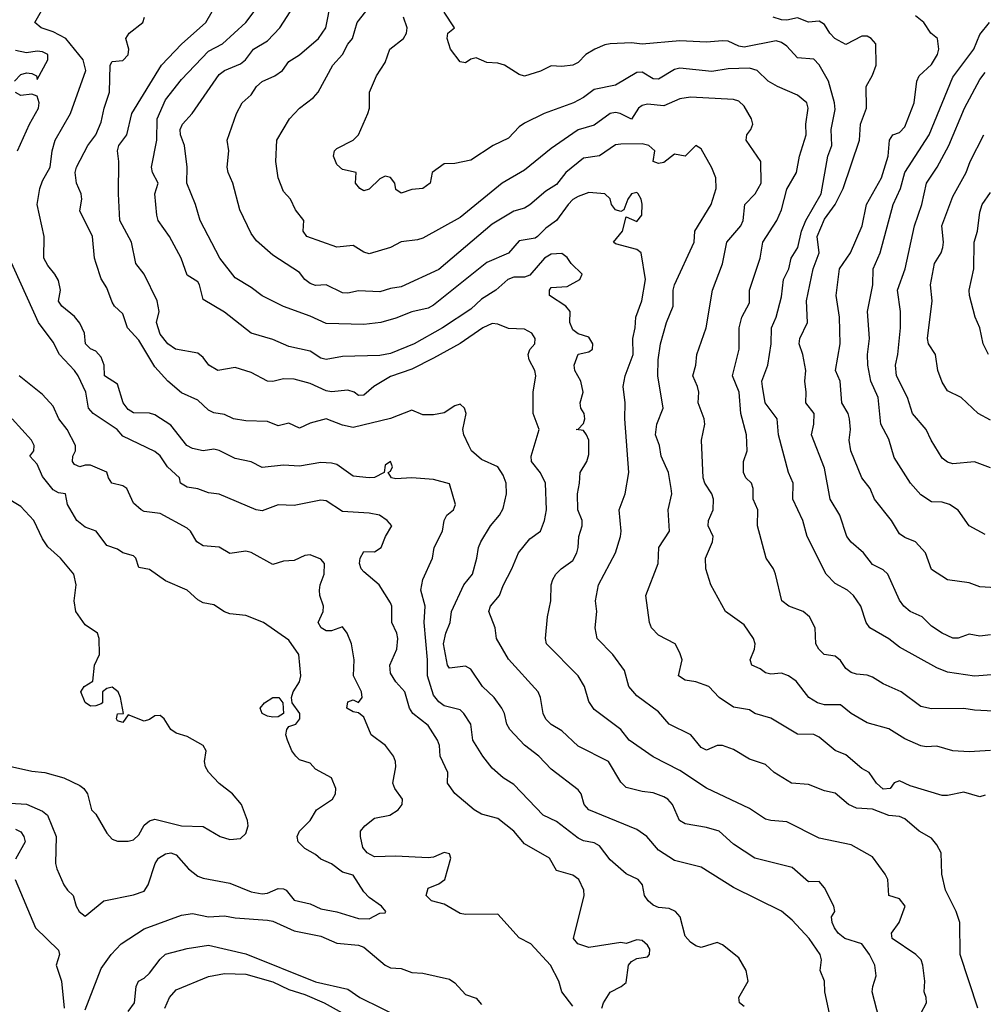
# Model space of a CAD drawing. Header units: metres. Extents: x -46681 to -43747, y -240911 to -237677.
# Tile 172 of 256: x -46090 to -46000, y -239773 to -239681. Entities that reach past the tile are written whole.
import ezdxf

# ---------------------------------------------------------------- set-up
doc = ezdxf.new("R2010")
doc.units = ezdxf.units.M
doc.layers.add('CONTOUR_INDEX', color=1, linetype='Continuous')
doc.layers.add('CONTOUR_INTER', color=3, linetype='Continuous')

msp = doc.modelspace()

# ---------------------------------------------------------------- linework, layer by layer
at = {"layer": 'CONTOUR_INDEX'}
for points, elevation in [([(-46009.999, -239774.02), (-46010.624, -239771.52), (-46010.588, -239771.02), (-46010.26, -239770.02), (-46010.394, -239769.02), (-46010.888, -239768.02), (-46011.595, -239767.037), (-46013.196, -239766.52), (-46013.796, -239766.02), (-46014.154, -239765.52), (-46014.386, -239765.02), (-46014.421, -239764.52), (-46014.111, -239764.02), (-46014.23, -239763.52), (-46015.095, -239761.813), (-46015.595, -239761.201), (-46016.595, -239761.249), (-46018.095, -239759.914), (-46021.595, -239759.033), (-46023.595, -239757.734), (-46024.912, -239756.52), (-46026.095, -239756.16), (-46028.095, -239755.833), (-46028.62, -239755.52), (-46029.273, -239754.02), (-46029.704, -239753.52), (-46030.095, -239753.291), (-46031.095, -239752.927), (-46032.095, -239752.821), (-46033.595, -239752.438), (-46034.095, -239751.931), (-46035.242, -239750.02), (-46038.095, -239748.589), (-46039.595, -239747.153), (-46040.595, -239746.554), (-46041.095, -239746.051), (-46041.36, -239745.52), (-46041.587, -239744.02), (-46041.818, -239743.52), (-46044.595, -239740.449), (-46045.719, -239738.52), (-46045.824, -239737.52), (-46046.412, -239736.02), (-46046.269, -239735.52), (-46045.419, -239734.52), (-46045.095, -239733.579), (-46044.265, -239732.02), (-46043.641, -239730.52), (-46042.595, -239729.213), (-46041.594, -239728.52), (-46041.212, -239727.52), (-46041.038, -239726.52), (-46041.144, -239724.02), (-46041.595, -239723.073), (-46042.452, -239722.02), (-46042.469, -239721.52), (-46041.723, -239719.02), (-46042.291, -239717.52), (-46042.271, -239715.52), (-46042.036, -239714.02), (-46042.142, -239713.52), (-46042.659, -239712.52), (-46042.745, -239712.02), (-46042.595, -239711.546), (-46042.14, -239711.02), (-46042.085, -239710.52), (-46042.405, -239710.02), (-46043.095, -239709.653), (-46044.595, -239709.578), (-46045.595, -239709.175), (-46046.095, -239709.118), (-46046.972, -239709.52), (-46049.095, -239710.993), (-46051.595, -239712.35), (-46053.595, -239713.402), (-46055.595, -239714.065), (-46057.146, -239715.02), (-46058.095, -239715.813), (-46058.595, -239715.848), (-46058.999, -239715.52), (-46059.595, -239715.347), (-46061.095, -239715.489), (-46061.595, -239715.397), (-46063.095, -239714.727), (-46064.595, -239714.322), (-46065.595, -239714.305), (-46066.595, -239714.541), (-46067.095, -239714.52), (-46068.595, -239713.69), (-46070.095, -239713.244), (-46071.716, -239713.52), (-46072.563, -239713.02), (-46073.095, -239712.289), (-46073.595, -239711.905), (-46075.674, -239711.52), (-46076.377, -239711.02), (-46077.095, -239710.119), (-46077.447, -239709.02), (-46077.194, -239708.02), (-46077.386, -239707.02), (-46078.594, -239704.52), (-46079.36, -239703.52), (-46079.77, -239701.52), (-46080.862, -239699.52), (-46080.986, -239697.02), (-46080.953, -239694.02), (-46081.084, -239693.02), (-46080.969, -239692.52), (-46080.202, -239691.52), (-46079.74, -239689.52), (-46076.972, -239685.02), (-46075.095, -239683.051), (-46072.851, -239681.02), (-46072.248, -239680.02)], 115), ([(-45998.095, -239745.358), (-46001.095, -239745.229), (-46002.095, -239745.047), (-46005.095, -239745.088), (-46006.095, -239744.881), (-46007.934, -239743.52), (-46009.595, -239742.75), (-46010.595, -239742.139), (-46011.095, -239741.948), (-46012.095, -239741.871), (-46012.595, -239741.71), (-46013.095, -239741.322), (-46013.595, -239740.594), (-46014.095, -239740.173), (-46015.112, -239740.02), (-46015.612, -239739.52), (-46015.894, -239739.02), (-46015.944, -239737.52), (-46016.481, -239736.52), (-46017.089, -239736.02), (-46018.422, -239735.52), (-46019.079, -239735.02), (-46019.655, -239732.52), (-46019.846, -239732.02), (-46020.543, -239731.02), (-46021.345, -239728.02), (-46021.321, -239726.52), (-46021.761, -239725.52), (-46021.751, -239724.52), (-46021.892, -239724.02), (-46022.439, -239723.52), (-46022.657, -239723.02), (-46022.636, -239722.02), (-46022.309, -239721.02), (-46022.363, -239719.52), (-46022.904, -239717.52), (-46023.049, -239715.52), (-46023.665, -239714.02), (-46023.065, -239711.52), (-46023.065, -239709.52), (-46022.806, -239708.52), (-46022.095, -239707.19), (-46022.073, -239706.02), (-46021.095, -239703.037), (-46020.842, -239701.52), (-46019.528, -239699.52), (-46019.108, -239698.52), (-46018.595, -239696.595), (-46017.707, -239695.02), (-46017.426, -239693.52), (-46016.788, -239691.52), (-46016.824, -239690.52), (-46016.604, -239689.02), (-46016.737, -239688.52), (-46017.595, -239687.799), (-46019.46, -239687.02), (-46020.33, -239686.52), (-46021.381, -239685.52), (-46022.095, -239685.292), (-46024.095, -239685.356), (-46025.595, -239685.606), (-46028.595, -239685.287), (-46029.095, -239685.414), (-46030.595, -239686.333), (-46031.095, -239686.279), (-46032.095, -239685.661), (-46032.595, -239685.698), (-46034.595, -239686.876), (-46036.595, -239687.299), (-46037.573, -239688.02), (-46038.523, -239688.52), (-46041.271, -239689.52), (-46043.095, -239690.433), (-46043.595, -239690.77), (-46044.595, -239691.832), (-46046.011, -239692.52), (-46048.095, -239693.891), (-46049.595, -239694.195), (-46050.595, -239694.22), (-46051.714, -239695.02), (-46051.91, -239696.02), (-46052.595, -239696.529), (-46053.595, -239696.632), (-46054.595, -239696.947), (-46055.095, -239696.616), (-46055.206, -239696.02), (-46055.595, -239695.511), (-46056.095, -239695.382), (-46056.595, -239695.616), (-46057.595, -239696.598), (-46058.095, -239696.749), (-46058.474, -239696.52), (-46058.858, -239696.02), (-46058.814, -239695.02), (-46060.095, -239694.753), (-46060.595, -239694.285), (-46060.935, -239693.52), (-46060.813, -239693.02), (-46060.595, -239692.8), (-46059.095, -239692.01), (-46058.595, -239691.526), (-46057.72, -239689.52), (-46057.572, -239689.02), (-46057.548, -239687.52), (-46056.91, -239686.02), (-46056.095, -239684.752), (-46055.657, -239683.52), (-46054.392, -239682.52), (-46054.098, -239682.02), (-46054.04, -239681.52), (-46054.388, -239680.52)], 120), ([(-45999.595, -239722.6), (-46001.095, -239722.027), (-46003.095, -239722.21), (-46003.595, -239722.056), (-46004.095, -239721.682), (-46005.133, -239720.02), (-46005.602, -239719.02), (-46006.887, -239717.52), (-46007.346, -239716.02), (-46008.356, -239714.02), (-46008.46, -239713.02), (-46008.23, -239712.02), (-46007.986, -239709.52), (-46007.998, -239708.02), (-46008.278, -239706.02), (-46007.543, -239704.02), (-46006.687, -239700.02), (-46005.99, -239698.02), (-46005.579, -239696.02), (-46004.567, -239694.52), (-46003.486, -239692.52), (-46002.014, -239689.02), (-46000.595, -239686.359), (-46000.095, -239685.705)], 125), ([(-46091.095, -239753.89), (-46089.595, -239753.979), (-46088.095, -239754.648), (-46087.616, -239755.02), (-46086.796, -239757.02), (-46086.873, -239759.52), (-46086.745, -239760.02), (-46086.095, -239761.52), (-46085.764, -239762.02), (-46085.211, -239762.52), (-46084.942, -239763.52), (-46084.662, -239764.02), (-46084.095, -239764.452), (-46082.346, -239763.02), (-46079.595, -239762.462), (-46078.595, -239762.124), (-46078.216, -239761.52), (-46077.558, -239759.52), (-46077.247, -239759.02), (-46076.595, -239758.64), (-46076.095, -239758.526), (-46075.595, -239758.713), (-46074.446, -239760.02), (-46073.595, -239760.704), (-46073.095, -239760.903), (-46070.595, -239761.371), (-46068.595, -239762.185), (-46067.595, -239762.36), (-46067.095, -239762.282), (-46066.095, -239761.856), (-46065.595, -239761.897), (-46065.33, -239762.02), (-46064.595, -239762.936), (-46063.095, -239763.293), (-46062.095, -239763.752), (-46060.595, -239764.036), (-46058.595, -239764.677), (-46057.595, -239764.692), (-46056.595, -239764.163), (-46056.095, -239764.132), (-46056.037, -239764.02), (-46056.439, -239763.52), (-46057.595, -239762.693), (-46058.095, -239762.16), (-46059.095, -239760.609), (-46060.095, -239760.336), (-46061.095, -239759.572), (-46062.095, -239759.123), (-46062.595, -239758.687), (-46063.595, -239758.119), (-46064.206, -239757.52), (-46064.314, -239757.02), (-46064.108, -239756.52), (-46063.097, -239755.52), (-46062.497, -239754.52), (-46061.003, -239753.52), (-46060.75, -239753.02), (-46060.712, -239752.52), (-46061.11, -239751.52), (-46062.595, -239750.711), (-46063.095, -239750.17), (-46064.095, -239749.842), (-46064.448, -239749.52), (-46064.817, -239749.02), (-46065.227, -239748.02), (-46065.363, -239747.52), (-46065.279, -239747.02), (-46065.095, -239746.729), (-46064.439, -239746.52), (-46064.063, -239746.02), (-46064.076, -239745.52), (-46064.775, -239744.52), (-46064.846, -239744.02), (-46064.694, -239743.52), (-46064.095, -239742.579), (-46063.977, -239742.02), (-46064.144, -239740.02), (-46065.095, -239738.677), (-46067.449, -239737.02), (-46069.095, -239736.388), (-46070.595, -239736.223), (-46071.095, -239736.04), (-46072.095, -239735.371), (-46073.095, -239735.188), (-46073.595, -239734.915), (-46074.595, -239734.008), (-46076.595, -239733.153), (-46078.095, -239732.084), (-46079.095, -239731.907), (-46079.387, -239731.02), (-46079.595, -239730.798), (-46080.595, -239730.522), (-46081.095, -239730.192), (-46082.095, -239729.84), (-46083.068, -239728.52), (-46084.095, -239728.14), (-46084.89, -239727.52), (-46085.748, -239726.02), (-46085.937, -239725.02), (-46086.595, -239724.917), (-46087.095, -239724.656), (-46088.095, -239723.418), (-46088.595, -239722.263), (-46089.262, -239721.52), (-46088.906, -239721.02), (-46088.864, -239720.52), (-46089.123, -239720.02), (-46090.916, -239718.02)], 110), ([(-46066.597, -239744.02), (-46066.038, -239744.02), (-46065.645, -239744.52), (-46065.595, -239745.538), (-46066.095, -239745.831), (-46066.595, -239745.883), (-46067.095, -239745.775), (-46067.566, -239745.52), (-46067.757, -239745.02), (-46067.362, -239744.52), (-46066.597, -239744.02)], 110)]:
    msp.add_lwpolyline(points, dxfattribs=dict(at, elevation=elevation))
at = {"layer": 'CONTOUR_INTER'}
for points, elevation in [([(-46006.085, -239773.52), (-46005.576, -239772.52), (-46005.584, -239772.02), (-46005.769, -239771.52), (-46005.713, -239770.52), (-46005.895, -239769.02), (-46006.067, -239768.52), (-46006.553, -239768.02), (-46008.771, -239766.52), (-46008.835, -239766.02), (-46008.103, -239765.02), (-46007.566, -239763.52), (-46008.095, -239762.821), (-46009.095, -239762.527), (-46009.183, -239761.02), (-46009.417, -239760.52), (-46010.595, -239758.916), (-46012.595, -239757.781), (-46015.595, -239757.15), (-46018.595, -239755.638), (-46020.095, -239755.524), (-46020.595, -239755.376), (-46022.095, -239754.406), (-46026.095, -239752.488), (-46028.595, -239750.844), (-46031.095, -239749.566), (-46033.327, -239748.02), (-46034.104, -239747.02), (-46036.595, -239745.155), (-46037.095, -239744.399), (-46037.479, -239743.02), (-46038.085, -239742.02), (-46041.037, -239739.02), (-46041.14, -239738.52), (-46040.938, -239736.52), (-46040.633, -239735.02), (-46040.588, -239733.52), (-46040.435, -239733.02), (-46040.168, -239732.52), (-46039.667, -239732.02), (-46038.595, -239731.262), (-46038.195, -239730.52), (-46038.075, -239730.02), (-46038.028, -239729.02), (-46037.723, -239728.02), (-46037.703, -239727.52), (-46038.124, -239726.52), (-46038.151, -239725.02), (-46037.944, -239724.02), (-46037.906, -239723.02), (-46037.265, -239722.02), (-46037.095, -239721.35), (-46037.072, -239720.02), (-46037.29, -239719.52), (-46037.595, -239719.102), (-46038.278, -239719.02), (-46038.095, -239718.984), (-46037.595, -239718.446), (-46037.459, -239718.02), (-46037.509, -239717.52), (-46037.842, -239717.02), (-46037.883, -239716.52), (-46037.615, -239715.52), (-46037.84, -239714.52), (-46038.379, -239713.52), (-46038.44, -239713.02), (-46038.095, -239711.997), (-46037.095, -239711.779), (-46036.753, -239711.52), (-46036.707, -239711.02), (-46037.095, -239710.405), (-46038.095, -239710.082), (-46038.595, -239709.714), (-46038.859, -239709.02), (-46038.843, -239708.02), (-46039.248, -239707.52), (-46040.768, -239706.52), (-46040.753, -239706.02), (-46040.595, -239705.762), (-46039.095, -239705.672), (-46037.926, -239705.02), (-46037.712, -239704.52), (-46038.742, -239703.52), (-46039.095, -239702.96), (-46039.595, -239702.584), (-46040.595, -239702.65), (-46041.227, -239703.02), (-46042.595, -239704.623), (-46043.095, -239704.799), (-46044.095, -239704.801), (-46044.655, -239705.02), (-46045.773, -239706.02), (-46047.095, -239706.85), (-46048.095, -239707.803), (-46050.751, -239709.52), (-46053.381, -239711.02), (-46055.595, -239711.923), (-46056.595, -239712.127), (-46060.095, -239712.197), (-46061.595, -239712.491), (-46062.095, -239712.372), (-46063.095, -239711.698), (-46065.095, -239711.271), (-46066.595, -239710.623), (-46068.595, -239710.038), (-46071.095, -239708.072), (-46073.095, -239706.893), (-46073.441, -239705.52), (-46073.595, -239705.252), (-46074.595, -239704.629), (-46075.127, -239703.02), (-46076.235, -239701.02), (-46077.284, -239699.52), (-46077.417, -239699.02), (-46077.586, -239697.02), (-46077.284, -239696.02), (-46077.823, -239695.02), (-46077.918, -239694.52), (-46077.417, -239692.02), (-46077.39, -239690.02), (-46076.595, -239688.259), (-46075.095, -239686.351), (-46072.595, -239683.7), (-46071.277, -239683.02), (-46069.095, -239681.038), (-46067.595, -239679.003)], 116), ([(-46000.095, -239753.143), (-46000.595, -239753.29), (-46002.095, -239752.86), (-46003.595, -239753.193), (-46004.095, -239753.167), (-46007.095, -239752.269), (-46008.095, -239751.811), (-46008.595, -239752.013), (-46008.942, -239752.52), (-46009.595, -239752.599), (-46010.237, -239752.02), (-46010.931, -239751.02), (-46011.595, -239750.671), (-46013.095, -239749.391), (-46014.095, -239748.981), (-46015.595, -239747.735), (-46016.095, -239747.496), (-46017.595, -239747.448), (-46020.095, -239745.961), (-46021.591, -239745.52), (-46022.095, -239745.171), (-46023.595, -239744.949), (-46024.927, -239744.02), (-46025.872, -239743.02), (-46027.095, -239742.562), (-46028.095, -239742.409), (-46028.717, -239742.02), (-46028.373, -239740.52), (-46028.595, -239739.856), (-46029.034, -239739.02), (-46030.595, -239738.215), (-46031.23, -239737.52), (-46031.43, -239737.02), (-46031.77, -239734.52), (-46030.611, -239731.52), (-46030.546, -239730.02), (-46029.549, -239728.52), (-46029.688, -239726.52), (-46029.343, -239725.02), (-46029.386, -239724.52), (-46029.663, -239723.02), (-46030.336, -239721.52), (-46030.494, -239720.52), (-46030.863, -239719.52), (-46030.734, -239718.52), (-46030.161, -239717.02), (-46030.659, -239714.02), (-46030.606, -239712.52), (-46030.385, -239711.02), (-46029.839, -239709.02), (-46029.217, -239707.52), (-46029.218, -239706.02), (-46029.081, -239705.52), (-46027.247, -239701.52), (-46027.194, -239700.52), (-46025.672, -239698.02), (-46025.2, -239696.52), (-46025.218, -239695.52), (-46025.595, -239694.583), (-46026.595, -239692.834), (-46027.095, -239692.517), (-46028.095, -239693.495), (-46029.095, -239693.33), (-46030.095, -239694.101), (-46030.595, -239694.198), (-46031.084, -239694.02), (-46030.916, -239693.02), (-46031.471, -239692.52), (-46032.095, -239692.366), (-46034.095, -239692.376), (-46034.595, -239692.451), (-46036.095, -239693.465), (-46037.595, -239693.705), (-46039.245, -239695.02), (-46040.095, -239696.166), (-46041.095, -239696.779), (-46042.595, -239698.051), (-46043.095, -239698.354), (-46044.095, -239698.65), (-46046.095, -239699.869), (-46051.095, -239704.091), (-46054.595, -239705.718), (-46055.595, -239705.858), (-46056.595, -239706.168), (-46058.595, -239706.089), (-46059.595, -239706.29), (-46060.095, -239706.254), (-46061.595, -239705.51), (-46062.595, -239705.564), (-46063.095, -239705.395), (-46063.585, -239705.02), (-46064.095, -239704.36), (-46066.595, -239702.759), (-46068.095, -239701.416), (-46068.595, -239700.738), (-46069.656, -239698.52), (-46070.333, -239696.02), (-46070.761, -239695.02), (-46070.842, -239694.52), (-46070.677, -239693.02), (-46070.855, -239692.02), (-46069.973, -239689.52), (-46069.432, -239688.52), (-46068.595, -239687.784), (-46068.097, -239687.02), (-46067.595, -239686.553), (-46066.39, -239686.02), (-46065.692, -239685.52), (-46065.095, -239684.666), (-46064.095, -239684.048), (-46062.313, -239682.52), (-46061.647, -239681.52), (-46061.137, -239679.02)], 118), ([(-46022.595, -239772.877), (-46023.021, -239772.52), (-46023.082, -239772.02), (-46022.203, -239770.52), (-46022.409, -239769.52), (-46023.095, -239768.321), (-46024.595, -239767.104), (-46025.095, -239766.887), (-46026.595, -239767.367), (-46027.095, -239767.214), (-46027.595, -239766.875), (-46028.095, -239766.316), (-46028.565, -239764.52), (-46029.002, -239764.02), (-46029.595, -239763.743), (-46030.595, -239763.625), (-46031.095, -239763.419), (-46031.558, -239763.02), (-46031.883, -239762.52), (-46032.09, -239761.52), (-46032.467, -239761.02), (-46033.595, -239760.477), (-46035.095, -239759.174), (-46036.095, -239757.891), (-46036.595, -239757.591), (-46037.595, -239757.415), (-46038.095, -239757.164), (-46040.095, -239755.6), (-46041.344, -239755.02), (-46044.095, -239752.156), (-46045.095, -239751.517), (-46046.095, -239750.639), (-46046.983, -239749.52), (-46047.906, -239748.02), (-46048.116, -239746.52), (-46048.752, -239745.52), (-46049.095, -239745.196), (-46050.595, -239744.797), (-46051.095, -239744.436), (-46051.595, -239743.807), (-46052.145, -239742.02), (-46052.157, -239740.52), (-46052.468, -239737.02), (-46052.376, -239735.52), (-46052.772, -239734.02), (-46052.588, -239733.02), (-46051.681, -239731.02), (-46051.518, -239730.02), (-46050.753, -239728.52), (-46050.59, -239727.52), (-46050.336, -239727.02), (-46049.714, -239726.52), (-46049.522, -239726.02), (-46050.095, -239724.1), (-46051.595, -239723.698), (-46053.595, -239723.518), (-46055.095, -239723.621), (-46055.497, -239723.52), (-46055.807, -239723.02), (-46055.595, -239722.921), (-46055.404, -239722.52), (-46055.595, -239722.005), (-46056.095, -239722.348), (-46056.183, -239723.02), (-46057.095, -239723.509), (-46057.595, -239723.534), (-46059.095, -239723.363), (-46060.595, -239722.285), (-46061.095, -239722.169), (-46062.095, -239722.109), (-46064.095, -239722.43), (-46065.595, -239722.352), (-46067.595, -239722.581), (-46068.595, -239722.052), (-46070.095, -239721.713), (-46071.595, -239720.975), (-46072.095, -239720.87), (-46073.095, -239721.012), (-46074.095, -239720.797), (-46074.601, -239720.52), (-46076.095, -239718.616), (-46077.595, -239717.662), (-46078.095, -239717.492), (-46079.595, -239717.457), (-46080.095, -239717.165), (-46080.567, -239716.52), (-46081.095, -239714.797), (-46082.286, -239714.02), (-46082.345, -239713.02), (-46082.595, -239712.257), (-46083.095, -239711.711), (-46083.595, -239711.485), (-46084.071, -239711.02), (-46084.152, -239710.02), (-46084.595, -239709.106), (-46085.095, -239708.464), (-46086.296, -239707.52), (-46086.595, -239707.05), (-46086.421, -239706.02), (-46086.595, -239705.124), (-46086.929, -239704.52), (-46087.595, -239703.726), (-46087.954, -239703.02), (-46087.931, -239701.02), (-46088.572, -239698.02), (-46088.321, -239696.52), (-46088.095, -239695.814), (-46087.363, -239694.52), (-46087.187, -239693.02), (-46086.902, -239692.02), (-46085.474, -239689.52), (-46084.029, -239685.52), (-46084.289, -239684.52), (-46085.914, -239682.52), (-46087.095, -239681.896), (-46088.21, -239681.52), (-46088.794, -239681.02), (-46087.936, -239679.52)], 113), ([(-46000.775, -239773.02), (-46002.433, -239768.02), (-46002.45, -239765.02), (-46002.788, -239764.02), (-46003.8, -239762.02), (-46004.139, -239760.52), (-46004.208, -239758.52), (-46004.595, -239757.775), (-46005.095, -239757.166), (-46006.26, -239756.52), (-46007.595, -239755.368), (-46008.095, -239755.137), (-46009.095, -239755.046), (-46010.595, -239754.461), (-46012.095, -239754.367), (-46012.85, -239754.02), (-46014.095, -239752.955), (-46015.095, -239752.731), (-46016.595, -239752.156), (-46018.181, -239752.02), (-46019.777, -239751.02), (-46020.595, -239750.303), (-46022.095, -239749.788), (-46023.595, -239748.887), (-46024.595, -239748.519), (-46025.095, -239748.527), (-46026.095, -239748.948), (-46026.595, -239748.692), (-46027.579, -239747.52), (-46029.576, -239746.52), (-46030.595, -239745.363), (-46032.595, -239743.865), (-46033.337, -239743.02), (-46033.762, -239741.52), (-46034.848, -239740.02), (-46036.298, -239738.52), (-46036.497, -239737.52), (-46036.337, -239736.02), (-46036.47, -239735.02), (-46036.175, -239733.52), (-46034.601, -239730.52), (-46034.12, -239729.02), (-46034.067, -239728.52), (-46034.266, -239726.52), (-46033.71, -239725.02), (-46033.347, -239723.02), (-46033.72, -239718.02), (-46033.679, -239716.52), (-46033.885, -239715.02), (-46033.703, -239714.02), (-46032.942, -239712.02), (-46032.99, -239710.52), (-46032.751, -239709.52), (-46032.709, -239708.52), (-46032.15, -239707.02), (-46031.807, -239705.02), (-46032.208, -239702.52), (-46032.595, -239702.206), (-46034.595, -239701.699), (-46034.79, -239701.52), (-46033.948, -239700.52), (-46033.595, -239699.178), (-46032.595, -239699.595), (-46032.142, -239699.02), (-46032.095, -239697.979), (-46032.194, -239697.52), (-46032.481, -239697.02), (-46032.595, -239696.914), (-46033.112, -239697.02), (-46033.444, -239697.52), (-46033.81, -239698.52), (-46034.095, -239698.679), (-46034.595, -239698.503), (-46034.981, -239698.02), (-46035.095, -239697.48), (-46035.592, -239697.02), (-46037.095, -239696.911), (-46038.095, -239697.27), (-46038.595, -239697.56), (-46039.008, -239698.02), (-46040.103, -239699.52), (-46041.095, -239700.22), (-46041.88, -239701.02), (-46042.095, -239701.157), (-46043.595, -239701.404), (-46044.595, -239702.572), (-46046.595, -239703.425), (-46051.595, -239707.425), (-46052.095, -239707.694), (-46053.595, -239708.039), (-46055.095, -239708.636), (-46056.499, -239709.02), (-46058.095, -239709.232), (-46061.595, -239709.133), (-46063.095, -239708.43), (-46065.595, -239707.548), (-46067.595, -239706.531), (-46068.595, -239705.76), (-46070.095, -239704.853), (-46071.521, -239703.02), (-46073.359, -239699.52), (-46073.8, -239698.02), (-46074.6, -239696.02), (-46074.584, -239694.52), (-46074.817, -239692.52), (-46075.204, -239691.52), (-46075.244, -239691.02), (-46075.03, -239690.52), (-46074.109, -239689.52), (-46071.595, -239685.891), (-46071.095, -239685.513), (-46069.595, -239684.901), (-46069.13, -239684.52), (-46068.382, -239683.52), (-46067.095, -239682.742), (-46065.927, -239681.52), (-46064.634, -239679.52)], 117), ([(-45999.595, -239748.993), (-46001.595, -239749.09), (-46003.095, -239749.016), (-46004.595, -239748.592), (-46005.595, -239748.649), (-46006.095, -239748.554), (-46007.595, -239747.89), (-46009.095, -239746.96), (-46011.095, -239746.398), (-46012.588, -239745.52), (-46013.595, -239744.707), (-46015.095, -239744.726), (-46015.737, -239744.52), (-46016.535, -239744.02), (-46017.727, -239742.52), (-46018.446, -239742.02), (-46019.095, -239741.77), (-46020.095, -239741.857), (-46020.595, -239741.738), (-46021.095, -239741.359), (-46021.882, -239741.02), (-46022.039, -239740.52), (-46021.608, -239739.52), (-46021.566, -239739.02), (-46021.715, -239738.52), (-46022.595, -239737.258), (-46024.313, -239736.02), (-46025.692, -239733.52), (-46026.169, -239732.02), (-46026.199, -239731.02), (-46025.529, -239729.52), (-46025.492, -239729.02), (-46025.961, -239728.02), (-46025.929, -239727.52), (-46025.488, -239726.52), (-46025.453, -239725.52), (-46025.602, -239725.02), (-46026.272, -239724.02), (-46026.414, -239723.52), (-46026.566, -239720.02), (-46026.25, -239718.52), (-46026.307, -239718.02), (-46026.894, -239716.52), (-46026.826, -239715.52), (-46026.938, -239715.02), (-46027.367, -239714.02), (-46027.093, -239713.02), (-46026.997, -239712.02), (-46026.148, -239709.52), (-46025.55, -239706.02), (-46024.595, -239703.567), (-46024.203, -239701.52), (-46022.907, -239700.02), (-46022.681, -239699.52), (-46022.52, -239698.02), (-46021.563, -239697.02), (-46020.985, -239696.02), (-46021.032, -239694.02), (-46022.4, -239692.02), (-46022.335, -239691.52), (-46021.957, -239691.02), (-46021.771, -239690.52), (-46021.896, -239690.02), (-46022.595, -239688.853), (-46023.095, -239688.376), (-46023.595, -239688.212), (-46027.595, -239688.004), (-46028.595, -239688.169), (-46030.095, -239688.812), (-46031.595, -239688.647), (-46032.095, -239688.79), (-46032.448, -239689.02), (-46033.095, -239690.061), (-46034.166, -239689.52), (-46034.595, -239689.42), (-46035.095, -239689.538), (-46036.595, -239690.608), (-46038.095, -239691.063), (-46038.595, -239691.401), (-46040.595, -239692.803), (-46043.095, -239694.804), (-46045.183, -239696.02), (-46049.095, -239699.221), (-46052.595, -239701.169), (-46053.095, -239701.32), (-46054.595, -239701.492), (-46055.595, -239702.045), (-46057.595, -239702.618), (-46058.095, -239702.473), (-46059.095, -239701.854), (-46060.595, -239701.995), (-46063.412, -239701.02), (-46063.755, -239700.52), (-46063.7, -239699.52), (-46064.466, -239698.52), (-46064.931, -239697.52), (-46065.595, -239696.819), (-46066.095, -239695.54), (-46066.301, -239694.02), (-46066.222, -239692.02), (-46065.03, -239690.02), (-46064.095, -239689.02), (-46062.788, -239688.02), (-46062.342, -239687.52), (-46060.972, -239685.02), (-46060.093, -239684.02), (-46059.595, -239683.067), (-46059.159, -239682.52), (-46058.707, -239681.02), (-46057.901, -239680.02)], 119), ([(-45997.095, -239741.744), (-46001.095, -239742.03), (-46003.595, -239741.682), (-46004.595, -239741.277), (-46008.095, -239739.338), (-46009.095, -239738.552), (-46010.85, -239737.52), (-46011.211, -239737.02), (-46011.69, -239735.52), (-46012.37, -239734.52), (-46012.93, -239734.02), (-46014.095, -239733.406), (-46014.92, -239732.52), (-46016.699, -239729.02), (-46017.114, -239727.52), (-46018.032, -239725.52), (-46018.026, -239724.02), (-46018.447, -239723.02), (-46019.369, -239719.52), (-46019.498, -239718.02), (-46020.618, -239716.52), (-46020.883, -239715.02), (-46020.925, -239714.52), (-46020.384, -239713.02), (-46020.075, -239711.02), (-46020.048, -239709.52), (-46019.587, -239708.52), (-46019.095, -239706.635), (-46018.924, -239705.02), (-46018.425, -239704.02), (-46018.186, -239703.02), (-46017.581, -239702.02), (-46017.242, -239700.52), (-46016.834, -239699.52), (-46015.392, -239697.02), (-46014.766, -239693.52), (-46014.406, -239692.52), (-46014.472, -239691.02), (-46014.095, -239689.15), (-46014.147, -239688.52), (-46014.715, -239686.52), (-46015.595, -239684.981), (-46016.095, -239684.469), (-46017.595, -239684.343), (-46018.595, -239683.252), (-46019.095, -239682.889), (-46019.595, -239682.748), (-46022.595, -239683.328), (-46023.095, -239683.25), (-46024.095, -239682.785), (-46024.595, -239682.756), (-46026.095, -239682.857), (-46028.595, -239682.728), (-46032.095, -239683.061), (-46033.095, -239682.919), (-46035.095, -239683.033), (-46035.595, -239683.109), (-46036.532, -239683.52), (-46037.361, -239684.02), (-46038.095, -239684.774), (-46038.573, -239685.02), (-46039.595, -239685.149), (-46040.595, -239685.08), (-46041.595, -239685.566), (-46043.095, -239686.056), (-46043.595, -239685.88), (-46044.958, -239685.02), (-46045.595, -239684.835), (-46046.595, -239684.775), (-46047.595, -239684.318), (-46048.095, -239684.456), (-46048.595, -239684.782), (-46049.095, -239684.7), (-46050.001, -239683.52), (-46050.324, -239682.52), (-46050.237, -239682.02), (-46049.64, -239681.52), (-46050.595, -239680.055)], 121), ([(-46014.63, -239773.52), (-46015.041, -239771.52), (-46015.101, -239770.52), (-46015.484, -239769.52), (-46015.354, -239768.52), (-46015.495, -239768.02), (-46016.532, -239766.52), (-46018.095, -239764.827), (-46019.095, -239763.978), (-46023.595, -239761.769), (-46026.595, -239759.88), (-46029.095, -239759.247), (-46030.595, -239758.292), (-46031.683, -239757.02), (-46032.595, -239756.367), (-46037.071, -239754.52), (-46037.513, -239754.02), (-46037.809, -239753.02), (-46038.095, -239752.646), (-46040.595, -239750.712), (-46041.75, -239749.52), (-46043.095, -239748.481), (-46044.461, -239747.02), (-46044.748, -239746.52), (-46044.955, -239745.52), (-46045.223, -239745.02), (-46045.911, -239744.02), (-46047.004, -239743.02), (-46048.095, -239741.405), (-46048.595, -239741.117), (-46050.095, -239741.281), (-46050.292, -239741.02), (-46050.641, -239739.02), (-46050.442, -239738.02), (-46050.023, -239737.02), (-46049.899, -239736.02), (-46048.755, -239733.52), (-46047.951, -239732.52), (-46047.533, -239731.02), (-46047.398, -239730.02), (-46047.183, -239729.52), (-46046.279, -239728.02), (-46045.433, -239727.02), (-46045.095, -239726.391), (-46044.76, -239725.02), (-46044.81, -239724.02), (-46045.095, -239723.292), (-46045.589, -239722.52), (-46047.095, -239721.825), (-46048.027, -239721.02), (-46048.297, -239720.52), (-46048.764, -239719.52), (-46048.839, -239719.02), (-46048.539, -239717.52), (-46048.692, -239717.02), (-46049.095, -239716.658), (-46049.595, -239716.804), (-46050.595, -239717.454), (-46051.595, -239717.643), (-46052.595, -239717.665), (-46053.595, -239717.22), (-46055.595, -239717.987), (-46059.095, -239718.848), (-46060.095, -239718.619), (-46061.595, -239718.016), (-46063.095, -239718.419), (-46064.095, -239718.883), (-46065.095, -239718.415), (-46066.095, -239718.681), (-46067.095, -239718.275), (-46069.095, -239718.209), (-46070.264, -239718.02), (-46071.095, -239717.609), (-46072.095, -239717.453), (-46072.595, -239717.219), (-46073.595, -239716.292), (-46075.095, -239715.605), (-46076.392, -239714.52), (-46077.595, -239713.182), (-46079.095, -239710.692), (-46080.165, -239709.52), (-46080.595, -239708.219), (-46081.358, -239707.52), (-46081.595, -239707.138), (-46082.095, -239705.805), (-46082.595, -239704.947), (-46083.08, -239703.52), (-46083.226, -239703.02), (-46083.405, -239701.02), (-46084.595, -239698.622), (-46084.428, -239697.52), (-46084.469, -239697.02), (-46084.921, -239696.02), (-46085.041, -239695.02), (-46084.924, -239694.52), (-46083.865, -239692.52), (-46083.094, -239691.52), (-46082.595, -239690.348), (-46082.337, -239689.02), (-46081.845, -239687.52), (-46081.784, -239685.02), (-46081.595, -239684.663), (-46080.595, -239684.569), (-46080.095, -239684.049), (-46080.018, -239683.52), (-46080.297, -239682.52), (-46079.996, -239682.02), (-46078.72, -239681.02), (-46078.579, -239680.52)], 114), ([(-45999.595, -239738.197), (-46000.595, -239738.313), (-46001.595, -239738.136), (-46002.595, -239738.489), (-46003.095, -239738.505), (-46004.116, -239738.02), (-46005.095, -239737.364), (-46005.965, -239736.52), (-46007.095, -239736.001), (-46007.679, -239735.52), (-46008.095, -239734.938), (-46009.174, -239732.52), (-46009.595, -239732.133), (-46010.595, -239731.606), (-46011.435, -239730.52), (-46012.595, -239729.531), (-46013, -239729.02), (-46013.661, -239727.02), (-46014.548, -239725.52), (-46015.095, -239722.642), (-46016.304, -239719.52), (-46016.073, -239718.52), (-46016.044, -239717.52), (-46016.835, -239716.52), (-46016.8, -239715.52), (-46016.937, -239714.52), (-46016.815, -239713.52), (-46017.109, -239712.02), (-46017.467, -239711.02), (-46017.393, -239710.52), (-46016.672, -239709.02), (-46016.757, -239707.02), (-46016.146, -239704.02), (-46015.586, -239702.52), (-46015.758, -239701.02), (-46015.095, -239699.392), (-46014.095, -239698.006), (-46013.33, -239696.52), (-46011.829, -239692.02), (-46011.725, -239690.52), (-46011.159, -239689.02), (-46011.209, -239687.02), (-46010.595, -239685.951), (-46010.265, -239685.02), (-46010.301, -239683.02), (-46010.726, -239682.52), (-46011.095, -239682.298), (-46011.595, -239682.296), (-46013.095, -239683.074), (-46014.12, -239682.52), (-46014.595, -239682.027), (-46015.095, -239681.213), (-46015.595, -239680.912), (-46016.595, -239681.006), (-46017.595, -239680.591), (-46018.595, -239680.81), (-46019.095, -239680.777), (-46019.884, -239680.52)], 122), ([(-45997.095, -239733.915), (-46000.595, -239733.712), (-46001.595, -239733.321), (-46003.595, -239733.062), (-46005.095, -239732.095), (-46005.645, -239730.52), (-46006.591, -239729.52), (-46007.595, -239729.113), (-46008.095, -239728.768), (-46008.846, -239727.52), (-46010.419, -239725.52), (-46010.82, -239724.52), (-46011.609, -239723.52), (-46012.625, -239721.02), (-46012.774, -239720.02), (-46012.653, -239719.02), (-46012.743, -239718.02), (-46012.88, -239717.52), (-46013.467, -239716.52), (-46013.612, -239714.52), (-46014.052, -239713.52), (-46013.614, -239711.02), (-46013.692, -239708.52), (-46014.004, -239706.52), (-46013.675, -239704.02), (-46012.664, -239702.52), (-46011.576, -239700.02), (-46011.178, -239698.02), (-46009.778, -239695.52), (-46009.144, -239693.52), (-46009.014, -239692.02), (-46008.697, -239691.52), (-46008.095, -239691.302), (-46007.595, -239690.766), (-46006.718, -239688.52), (-46006.458, -239686.52), (-46006.256, -239686.02), (-46005.095, -239684.947), (-46004.542, -239684.02), (-46004.421, -239683.52), (-46004.535, -239682.52), (-46005.157, -239682.02), (-46005.823, -239681.02), (-46006.595, -239680.397)], 123), ([(-46000.095, -239728.805), (-46001.595, -239728.024), (-46002.595, -239726.557), (-46003.427, -239726.02), (-46004.095, -239725.812), (-46005.095, -239725.783), (-46006.095, -239725.132), (-46007.06, -239724.02), (-46008.595, -239721.646), (-46009.095, -239719.927), (-46009.829, -239718.52), (-46010.09, -239716.02), (-46010.751, -239714.52), (-46011.039, -239713.02), (-46011.071, -239712.02), (-46010.877, -239710.52), (-46011.071, -239708.02), (-46010.577, -239705.52), (-46010.551, -239704.02), (-46009.88, -239702.52), (-46008.692, -239698.02), (-46007.991, -239696.52), (-46007.595, -239695.018), (-46005.31, -239691.52), (-46003.095, -239686.129), (-46001.147, -239683.52), (-46000.595, -239682.151), (-45999.688, -239681.02)], 124), ([(-46090.71, -239686.52), (-46090.095, -239685.891), (-46089.595, -239685.736), (-46089.095, -239685.793), (-46088.652, -239686.02), (-46088.595, -239686.338), (-46087.593, -239684.52), (-46087.579, -239684.02), (-46088.095, -239683.766), (-46088.595, -239683.712), (-46089.595, -239683.862), (-46090.595, -239683.631)], 112), ([(-46090.426, -239693.02), (-46089.285, -239690.52), (-46088.447, -239689.02), (-46088.407, -239688.52), (-46088.595, -239687.912), (-46089.095, -239687.731), (-46090.095, -239687.83), (-46090.595, -239687.563)], 112), ([(-45999.595, -239718.144), (-46000.737, -239717.52), (-46002.344, -239716.02), (-46003.595, -239715.426), (-46004.095, -239714.609), (-46004.506, -239713.52), (-46004.722, -239712.02), (-46005.374, -239711.02), (-46005.483, -239710.52), (-46005.022, -239707.02), (-46005.198, -239705.52), (-46004.825, -239703.52), (-46004.182, -239702.52), (-46004.038, -239702.02), (-46003.97, -239701.52), (-46004.125, -239700.02), (-46003.095, -239697.277), (-46001.858, -239695.02), (-46001.486, -239694.02), (-46000.2, -239691.52)], 126), ([(-45999.783, -239712.02), (-46000.289, -239711.02), (-46000.595, -239709.52), (-46001.018, -239708.52), (-46001.55, -239706.52), (-46001.574, -239706.02), (-46001.139, -239704.02), (-46001.123, -239701.52), (-46000.801, -239700.52), (-46000.595, -239698.735), (-46000.37, -239698.02), (-45999.595, -239696.888)], 127), ([(-46035.865, -239773.02), (-46035.717, -239772.52), (-46035.095, -239771.547), (-46034.06, -239771.02), (-46033.595, -239770.623), (-46033.389, -239769.02), (-46033.095, -239768.673), (-46032.595, -239768.401), (-46031.595, -239768.232), (-46031.425, -239768.02), (-46031.387, -239767.52), (-46031.595, -239767.141), (-46032.095, -239766.729), (-46032.595, -239766.64), (-46033.595, -239766.989), (-46034.095, -239766.906), (-46037.095, -239767.364), (-46038.11, -239767.02), (-46038.517, -239766.52), (-46037.527, -239762.52), (-46037.552, -239762.02), (-46038.035, -239761.02), (-46038.595, -239760.627), (-46040.095, -239760.171), (-46040.761, -239759.02), (-46043.095, -239757.7), (-46044.083, -239756.52), (-46045.595, -239755.339), (-46047.095, -239754.921), (-46047.795, -239754.52), (-46049.595, -239752.985), (-46050.273, -239752.02), (-46050.255, -239751.02), (-46050.954, -239749.52), (-46051.038, -239748.52), (-46051.204, -239748.02), (-46052.095, -239746.658), (-46053.505, -239745.52), (-46053.841, -239745.02), (-46054.268, -239743.52), (-46055.095, -239742.578), (-46055.595, -239741.772), (-46055.658, -239741.02), (-46055.016, -239739.52), (-46054.927, -239738.52), (-46055, -239738.02), (-46055.472, -239737.02), (-46055.477, -239735.52), (-46055.595, -239735.193), (-46056.673, -239733.52), (-46058.095, -239732.308), (-46058.333, -239732.02), (-46058.488, -239731.52), (-46058.438, -239731.02), (-46058.095, -239730.417), (-46057.095, -239730.446), (-46056.465, -239730.02), (-46056.076, -239729.02), (-46055.463, -239728.02), (-46055.906, -239727.52), (-46056.637, -239727.02), (-46057.595, -239726.814), (-46060.095, -239726.678), (-46061.595, -239725.664), (-46062.095, -239725.601), (-46064.595, -239726.112), (-46066.095, -239726.064), (-46067.595, -239726.605), (-46068.132, -239726.52), (-46071.595, -239725.058), (-46072.595, -239724.93), (-46073.595, -239724.547), (-46074.595, -239724.389), (-46075.214, -239724.02), (-46075.284, -239723.52), (-46076.428, -239722.52), (-46077.095, -239721.464), (-46077.595, -239721.068), (-46080.595, -239719.63), (-46081.129, -239719.02), (-46083.354, -239717.52), (-46083.788, -239717.02), (-46084.041, -239715.52), (-46084.757, -239714.02), (-46085.095, -239713.505), (-46086.495, -239712.02), (-46087.095, -239710.867), (-46088.454, -239709.02), (-46091.864, -239701.52)], 112), ([(-46038.595, -239772.844), (-46039.61, -239771.52), (-46039.882, -239770.52), (-46040.653, -239769.02), (-46042.499, -239767.02), (-46043.595, -239766.464), (-46045.595, -239764.269), (-46048.595, -239764.279), (-46049.095, -239764.18), (-46050.595, -239763.312), (-46051.767, -239763.02), (-46052.264, -239762.52), (-46052.095, -239761.823), (-46051.095, -239761.414), (-46050.516, -239761.02), (-46049.973, -239759.02), (-46050.095, -239758.627), (-46050.595, -239758.497), (-46051.595, -239758.95), (-46052.095, -239759.003), (-46055.095, -239758.846), (-46057.095, -239758.915), (-46057.786, -239758.52), (-46058.174, -239758.02), (-46058.412, -239757.02), (-46058.388, -239756.52), (-46058.003, -239756.02), (-46057.095, -239755.307), (-46055.658, -239755.02), (-46054.897, -239754.52), (-46054.498, -239754.02), (-46054.474, -239753.52), (-46055.181, -239752.52), (-46055.392, -239752.02), (-46055.105, -239750.52), (-46055.13, -239750.02), (-46055.328, -239749.52), (-46056.062, -239748.52), (-46057.417, -239747.52), (-46058.095, -239745.855), (-46058.595, -239745.467), (-46059.095, -239745.383), (-46059.676, -239745.02), (-46059.595, -239744.444), (-46059.095, -239744.264), (-46058.595, -239744.501), (-46058.26, -239744.02), (-46058.3, -239743.52), (-46059.064, -239742.02), (-46058.997, -239740.52), (-46059.235, -239739.02), (-46059.657, -239738.02), (-46060.095, -239737.447), (-46061.095, -239737.816), (-46061.595, -239737.806), (-46062.076, -239737.52), (-46062.344, -239737.02), (-46061.899, -239736.02), (-46061.855, -239735.52), (-46062.195, -239734.52), (-46062.222, -239734.02), (-46062.167, -239733.52), (-46061.807, -239732.52), (-46061.755, -239731.52), (-46062.095, -239731.11), (-46063.095, -239730.715), (-46063.595, -239730.77), (-46064.595, -239731.255), (-46065.595, -239731.302), (-46066.595, -239731.617), (-46068.595, -239730.508), (-46069.095, -239730.388), (-46070.595, -239730.599), (-46071.595, -239729.991), (-46073.095, -239729.883), (-46073.678, -239729.52), (-46074.281, -239728.52), (-46074.595, -239728.226), (-46077.095, -239726.864), (-46078.595, -239726.68), (-46078.889, -239726.52), (-46079.595, -239725.893), (-46080.209, -239724.52), (-46080.595, -239724.275), (-46081.609, -239724.02), (-46081.936, -239723.52), (-46082.095, -239722.988), (-46083.595, -239722.356), (-46084.095, -239722.338), (-46084.595, -239722.512), (-46085.095, -239722.288), (-46085.301, -239722.02), (-46085.258, -239721.52), (-46084.99, -239721.02), (-46085.01, -239720.52), (-46085.792, -239719.02), (-46086.573, -239718.02), (-46087.095, -239716.842), (-46088.095, -239715.767), (-46090.252, -239714.02)], 111), ([(-46092.595, -239750.125), (-46089.095, -239750.912), (-46087.859, -239751.02), (-46086.095, -239751.539), (-46084.595, -239752.233), (-46084.228, -239752.52), (-46083.9, -239753.02), (-46083.502, -239754.52), (-46083.095, -239754.93), (-46082.095, -239756.711), (-46081.595, -239757.256), (-46081.095, -239757.439), (-46080.095, -239757.437), (-46079.595, -239757.306), (-46079.095, -239756.856), (-46078.595, -239755.958), (-46078.095, -239755.54), (-46077.595, -239755.387), (-46075.095, -239756.026), (-46073.095, -239756.064), (-46071.495, -239757.02), (-46070.595, -239757.3), (-46069.595, -239757.183), (-46069.095, -239756.723), (-46068.88, -239756.02), (-46068.951, -239755.52), (-46069.517, -239754.02), (-46070.343, -239753.02), (-46071.595, -239752.061), (-46072.595, -239751.007), (-46072.881, -239750.52), (-46072.966, -239750.02), (-46072.798, -239749.02), (-46073.092, -239748.52), (-46074.595, -239747.664), (-46075.595, -239747.374), (-46076.095, -239747.02), (-46076.729, -239746.02), (-46077.095, -239745.715), (-46077.595, -239745.759), (-46078.095, -239746.1), (-46078.595, -239746.244), (-46080.095, -239745.654), (-46080.595, -239746.374), (-46081.095, -239746.198), (-46081.191, -239746.02), (-46081.095, -239745.552), (-46080.533, -239745.52), (-46080.805, -239744.02), (-46081.015, -239743.52), (-46081.595, -239743.072), (-46082.095, -239743.181), (-46082.499, -239743.52), (-46082.472, -239744.52), (-46082.595, -239744.621), (-46083.095, -239744.825), (-46083.595, -239744.833), (-46084.095, -239744.5), (-46084.499, -239743.52), (-46084.201, -239743.02), (-46083.375, -239742.52), (-46083.238, -239741.02), (-46082.769, -239740.02), (-46082.809, -239738.52), (-46082.938, -239738.02), (-46084.095, -239737.266), (-46084.972, -239736.02), (-46085.138, -239735.02), (-46084.948, -239733.52), (-46085.176, -239732.52), (-46086.398, -239731.02), (-46087.595, -239729.959), (-46088.095, -239729.22), (-46088.906, -239727.52), (-46090.095, -239726.204), (-46091.595, -239725.291)], 109), ([(-46090.595, -239756.317), (-46090.095, -239756.574), (-46089.825, -239757.02), (-46089.714, -239757.52), (-46090.595, -239759.111)], 111), ([(-46090.632, -239761.02), (-46088.74, -239765.52), (-46086.595, -239767.615), (-46086.499, -239768.02), (-46086.809, -239769.02), (-46086.321, -239770.52), (-46086.063, -239773.02)], 111), ([(-46084.095, -239773.199), (-46082.595, -239769.314), (-46081.687, -239768.02), (-46080.736, -239767.02), (-46078.595, -239765.641), (-46075.095, -239764.361), (-46074.095, -239764.208), (-46072.595, -239764.495), (-46071.095, -239764.398), (-46070.095, -239764.593), (-46067.095, -239764.821), (-46066.595, -239764.92), (-46064.595, -239765.819), (-46062.095, -239766.302), (-46060.595, -239766.965), (-46058.595, -239767.148), (-46058.095, -239767.338), (-46056.095, -239769.018), (-46055.595, -239769.275), (-46054.595, -239769.342), (-46053.595, -239769.713), (-46052.595, -239769.758), (-46050.095, -239770.331), (-46049.595, -239770.668), (-46048.595, -239771.742), (-46047.595, -239772.087), (-46047.095, -239772.683)], 111), ([(-46080.095, -239773.342), (-46079.51, -239772.52), (-46079.356, -239771.02), (-46079.113, -239770.52), (-46078.595, -239770.241), (-46078.095, -239769.762), (-46077.095, -239768.464), (-46076.595, -239768.005), (-46074.595, -239767.452), (-46072.595, -239767.145), (-46069.095, -239767.973), (-46062.595, -239770.567), (-46059.595, -239771.245), (-46058.45, -239772.02), (-46054.418, -239774.02)], 112), ([(-46076.681, -239773.02), (-46076.239, -239772.02), (-46075.595, -239771.306), (-46072.595, -239770.08), (-46071.095, -239769.796), (-46069.095, -239769.845), (-46066.595, -239770.586), (-46065.095, -239771.293), (-46063.595, -239771.766), (-46061.807, -239772.52), (-46057.595, -239774.86)], 113)]:
    msp.add_lwpolyline(points, dxfattribs=dict(at, elevation=elevation))

doc.saveas('drawing.dxf')
